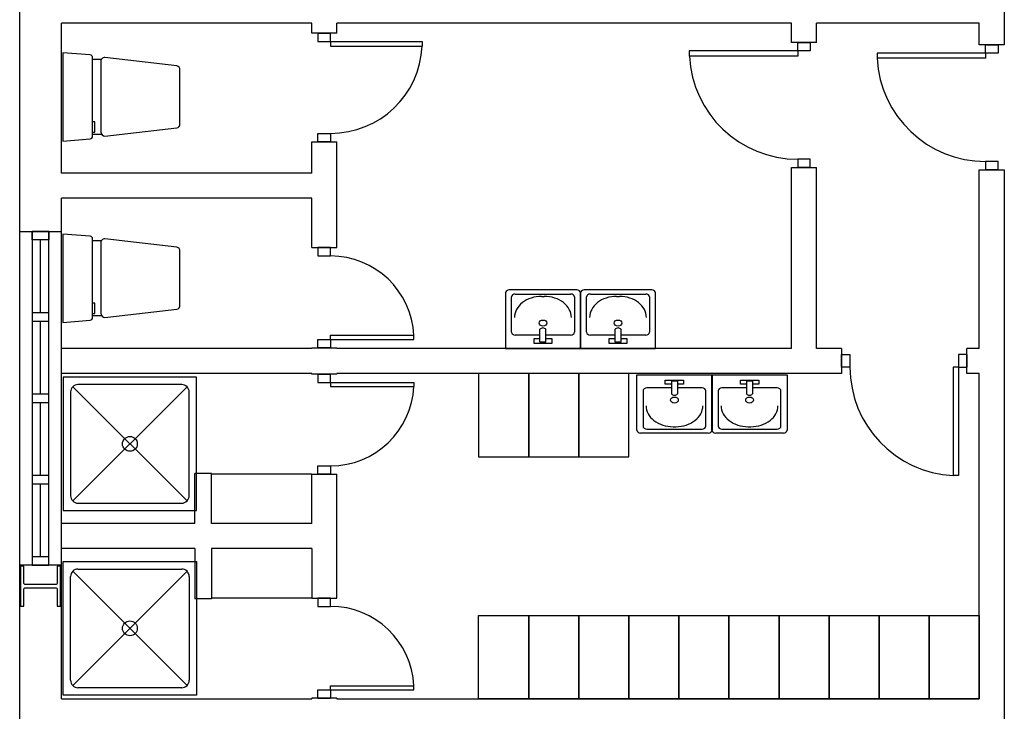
# Model space of a CAD drawing. Header units: millimetres. Extents: x -559 to 10735, y -2326 to 222.
# Tile 112 of 256: x 2158.88 to 2161.95, y -1792.21 to -1790.05. Entities that reach past the tile are written whole.
import ezdxf

# ---------------------------------------------------------------- set-up
doc = ezdxf.new("R2010")
doc.units = ezdxf.units.MM
doc.header["$LTSCALE"] = 4
doc.layers.add('Planta Baixa', color=251, linetype='Continuous')

# ---------------------------------------------------------------- blocks, each defined once
blk = doc.blocks.new('A1095D1-flat-13-flat-1')
at = {"color": 9}
for p, q in [((-0.3, 0), (-0.3, -0.5)), ((0, 0), (-0.3, 0)), ((0, -0.5), (0, 0)), ((-0.3, -0.5), (0, -0.5))]:
    blk.add_line(p, q, dxfattribs=at)
blk = doc.blocks.new('A1095D1-flat-12-flat-1')
at = {"color": 9}
for p, q in [((-0.3, 0), (-0.3, -0.5)), ((0, 0), (-0.3, 0)), ((0, -0.5), (0, 0)), ((-0.3, -0.5), (0, -0.5))]:
    blk.add_line(p, q, dxfattribs=at)
blk = doc.blocks.new('A1095D1-flat-11-flat-1')
at = {"color": 9}
for p, q in [((-0.3, 0), (-0.3, -0.5)), ((0, 0), (-0.3, 0)), ((0, -0.5), (0, 0)), ((-0.3, -0.5), (0, -0.5))]:
    blk.add_line(p, q, dxfattribs=at)
blk = doc.blocks.new('AUD30D1S-flat-7-flat-1')
at = {"color": 9}
for p, q in [((0, -0.25), (0, -0.2257)), ((0, -0.2257), (0.4999, -0.2257)), ((0.4999, -0.25), (0.4999, -0.2257)), ((0, -0.25), (0.4999, -0.25))]:
    blk.add_line(p, q, dxfattribs=at)
blk.add_ellipse((0, -0.25), major_axis=(-0.3535, 0.3535), ratio=1, start_param=3.975621, end_param=5.497787, dxfattribs=at)
blk = doc.blocks.new('A1064DA-flat-2-flat-1')
at = {"color": 9}
for p, q in [((0, -0.4), (0, 0.4)), ((0, 0.4), (0.8, 0.4)), ((0.0889, 0.3556), (0.7111, 0.3556)), ((0.8, 0.4), (0.8, -0.4)), ((0.0444, -0.3111), (0.0444, 0.3111)), ((0.7425, 0.3425), (0.0575, -0.3425)), ((0.0575, 0.3425), (0.7425, -0.3425)), ((0.7556, 0.3111), (0.7556, -0.3111)), ((0.8, -0.4), (0, -0.4)), ((0.7111, -0.3556), (0.0889, -0.3556))]:
    blk.add_line(p, q, dxfattribs=at)
for centre, major_axis, start_param, end_param in [((0.0889, 0.3111), (0.0314, -0.0314), 2.356194, 3.926992), ((0.7111, 0.3111), (0.0314, -0.0314), 0.785397, 2.356195), ((0.4, 0), (0.0314, -0.0314), 0.785398, 7.068583), ((0.0889, -0.3111), (-0.0314, -0.0314), -0.785399, 0.785399), ((0.7111, -0.3111), (-0.0314, -0.0314), 0.785397, 2.356195)]:
    blk.add_ellipse(centre, major_axis=major_axis, ratio=1, start_param=start_param, end_param=end_param, dxfattribs=at)
blk = doc.blocks.new('AUD18D1S-flat-38-flat-1')
at = {"color": 9}
for p, q in [((-0.075, 0), (0.075, 0)), ((0.075, -0.6), (-0.075, -0.6))]:
    blk.add_line(p, q, dxfattribs=at)
blk = doc.blocks.new('AUD19D1S-flat-38-flat-1')
at = {"color": 9}
for p, q in [((0, 0), (0, 0)), ((0, -0.6), (0, -0.6))]:
    blk.add_line(p, q, dxfattribs=at)
blk = doc.blocks.new('AUD37D1S-flat-100-flat-1')
at = {"color": 9}
for p, q in [((0.0375, 0), (-0.0375, 0)), ((-0.0375, 0), (-0.0375, -0.05)), ((0.0375, -0.05), (0.0375, 0)), ((-0.0375, -0.05), (0.0375, -0.05))]:
    blk.add_line(p, q, dxfattribs=at)
at = {"color": 9, "oblique": 22.61986, "width": 1.083333, "flags": 3}
for p in [(-0.0375, -0.05), (0, -0.05), (0.0375, -0.05)]:
    blk.add_attdef('JAMBPT', p, '', height=0.00588, rotation=326.30993, dxfattribs=at)
at = {"color": 9, "width": 0.666667, "flags": 3}
for p in [(0, -0.05), (0.0375, -0.05)]:
    blk.add_attdef('JAMBPT', p, '', height=0.0075, rotation=270, dxfattribs=at)
blk = doc.blocks.new('AUD37D1S-flat-99-flat-1')
at = {"color": 9}
for p, q in [((-0.0375, 0.05), (0.0375, 0.05)), ((-0.0375, 0), (-0.0375, 0.05)), ((0.0375, 0), (-0.0375, 0)), ((0.0375, 0.05), (0.0375, 0))]:
    blk.add_line(p, q, dxfattribs=at)
at = {"color": 9, "text_generation_flag": 4, "flags": 3}
for p, height, rotation, width in [((-0.0375, 0.05), 0.00588, 33.69007, 1.083333), ((0, 0.05), 0.0075, 90, 0.666667), ((0, 0.05), 0.00588, 33.69007, 1.083333), ((0.0375, 0.05), 0.0075, 90, 0.666667), ((0.0375, 0.05), 0.00588, 33.69007, 1.083333)]:
    blk.add_attdef('JAMBPT', p, '', height=height, rotation=rotation, dxfattribs=dict(at, width=width))
blk = doc.blocks.new('AUD41D1S-flat-24-flat-1')
at = {"color": 9}
for p, q in [((0.0375, 0.3), (-0.0375, 0.3)), ((-0.0375, -0.3), (0.0375, -0.3))]:
    blk.add_line(p, q, dxfattribs=at)
blk = doc.blocks.new('AUD30D1S-flat-6-flat-1')
at = {"color": 9}
for p, q in [((0, 0.25), (0, 0.2257)), ((0, 0.25), (0.4999, 0.25)), ((0.4999, 0.25), (0.4999, 0.2257)), ((0, 0.2257), (0.4999, 0.2257))]:
    blk.add_line(p, q, dxfattribs=at)
blk.add_ellipse((0, 0.25), major_axis=(-0.3535, -0.3535), ratio=1, start_param=0.785398, end_param=2.307564, dxfattribs=at)
blk = doc.blocks.new('AUD41D1S-flat-23-flat-1')
at = {"color": 9}
for p, q in [((-0.0375, 0.3), (0.0375, 0.3)), ((0.0375, -0.3), (-0.0375, -0.3))]:
    blk.add_line(p, q, dxfattribs=at)
blk = doc.blocks.new('AUD37D1S-flat-98-flat-1')
at = {"color": 9}
for p, q in [((0.0375, 0), (-0.0375, 0)), ((-0.0375, 0), (-0.0375, -0.05)), ((0.0375, -0.05), (0.0375, 0)), ((-0.0375, -0.05), (0.0375, -0.05))]:
    blk.add_line(p, q, dxfattribs=at)
at = {"color": 9, "oblique": 22.61986, "width": 1.083333, "flags": 3}
for p in [(-0.0375, -0.05), (0, -0.05), (0.0375, -0.05)]:
    blk.add_attdef('JAMBPT', p, '', height=0.00588, rotation=326.30993, dxfattribs=at)
at = {"color": 9, "width": 0.666667, "flags": 3}
for p in [(0, -0.05), (0.0375, -0.05)]:
    blk.add_attdef('JAMBPT', p, '', height=0.0075, rotation=270, dxfattribs=at)
blk = doc.blocks.new('AUD37D1S-flat-97-flat-1')
at = {"color": 9}
for p, q in [((-0.0375, 0.05), (0.0375, 0.05)), ((-0.0375, 0), (-0.0375, 0.05)), ((0.0375, 0), (-0.0375, 0)), ((0.0375, 0.05), (0.0375, 0))]:
    blk.add_line(p, q, dxfattribs=at)
at = {"color": 9, "text_generation_flag": 4, "flags": 3}
for p, height, rotation, width in [((-0.0375, 0.05), 0.00588, 33.69007, 1.083333), ((0, 0.05), 0.0075, 90, 0.666667), ((0, 0.05), 0.00588, 33.69007, 1.083333), ((0.0375, 0.05), 0.0075, 90, 0.666667), ((0.0375, 0.05), 0.00588, 33.69007, 1.083333)]:
    blk.add_attdef('JAMBPT', p, '', height=height, rotation=rotation, dxfattribs=dict(at, width=width))
blk = doc.blocks.new('AUD19D1S-flat-37-flat-1')
at = {"color": 9}
for p, q in [((0, 0.6), (0, 0.6)), ((0, 0), (0, 0))]:
    blk.add_line(p, q, dxfattribs=at)
blk = doc.blocks.new('AUD18D1S-flat-37-flat-1')
at = {"color": 9}
for p, q in [((0.075, 0.6), (-0.075, 0.6)), ((-0.075, 0), (0.075, 0))]:
    blk.add_line(p, q, dxfattribs=at)
blk = doc.blocks.new('A1138DB-flat-5-flat-1')
at = {"color": 9}
for p, q in [((-0.225, -0.3325), (-0.225, 0)), ((-0.225, 0), (0.225, 0)), ((0.225, 0), (0.225, -0.3325)), ((-0.0551, -0.0563), (-0.0551, -0.0319)), ((-0.0551, -0.0319), (0.0551, -0.0319)), ((-0.018, -0.0563), (-0.0551, -0.0563)), ((-0.018, -0.0382), (-0.018, -0.1144)), ((0.018, -0.0382), (-0.018, -0.0382)), ((0.018, -0.0382), (0.018, -0.1144)), ((0.0551, -0.0563), (0.018, -0.0563)), ((0.0551, -0.0319), (0.0551, -0.0563)), ((-0.1882, -0.0968), (-0.1882, -0.3081)), ((-0.018, -0.0793), (-0.1657, -0.0793)), ((0.1657, -0.0793), (0.018, -0.0793)), ((0.1882, -0.3081), (0.1882, -0.0968)), ((0.2025, -0.35), (-0.2025, -0.35)), ((-0.1882, -0.3081), (-0.1882, -0.3081)), ((-0.1657, -0.3256), (0.1657, -0.3256)), ((-0.0082, -0.3116), (0.0082, -0.3116))]:
    blk.add_line(p, q, dxfattribs=at)
for centre, major_axis, start_param, end_param in [((-0.1657, -0.0968), (-0.0225, 0), 4.712388, 6.283186), ((0, -0.1058), (0.0212, 0), 3.694408, 5.73037), ((0.1657, -0.0968), (-0.0225, 0), 3.141592, 4.71239), ((0, -0.1521), (-0.0232, 0), 1.570796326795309, 7.853981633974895), ((-0.0082, -0.1856), (0.162, 0), 3.141592, 4.71239), ((0.0082, -0.1856), (0.162, 0), 4.712388, 6.283186), ((-0.2025, -0.3325), (-0.0225, 0), 0, 1.570796), ((-0.1657, -0.3081), (0.0225, 0), 3.141592, 4.71239), ((0.1657, -0.3081), (0.0225, 0), 4.712388, 6.283186), ((0.2025, -0.3325), (0.0225, 0), 4.712389, 6.283185)]:
    blk.add_ellipse(centre, major_axis=major_axis, ratio=0.777778, start_param=start_param, end_param=end_param, dxfattribs=at)
blk = doc.blocks.new('A1138DB-flat-4-flat-1')
at = {"color": 9}
for p, q in [((-0.225, 0.3325), (-0.225, 0)), ((0.2025, 0.35), (-0.2025, 0.35)), ((-0.1882, 0.0968), (-0.1882, 0.3081)), ((-0.1882, 0.3081), (-0.1882, 0.3081)), ((-0.1657, 0.3256), (0.1657, 0.3256)), ((-0.0082, 0.3116), (0.0082, 0.3116)), ((0.1882, 0.3081), (0.1882, 0.0968)), ((0.225, 0), (0.225, 0.3325)), ((-0.018, 0.0793), (-0.1657, 0.0793)), ((-0.018, 0.0382), (-0.018, 0.1144)), ((0.018, 0.0382), (0.018, 0.1144)), ((0.1657, 0.0793), (0.018, 0.0793)), ((-0.225, 0), (0.225, 0)), ((-0.0551, 0.0563), (-0.0551, 0.0319)), ((-0.018, 0.0563), (-0.0551, 0.0563)), ((-0.0551, 0.0319), (0.0551, 0.0319)), ((0.018, 0.0382), (-0.018, 0.0382)), ((0.0551, 0.0563), (0.018, 0.0563)), ((0.0551, 0.0319), (0.0551, 0.0563))]:
    blk.add_line(p, q, dxfattribs=at)
for centre, major_axis, start_param, end_param in [((-0.2025, 0.3325), (-0.0225, 0), -1.570796, 0), ((-0.1657, 0.3081), (0.0225, 0), 1.570796, 3.141593), ((-0.0082, 0.1856), (0.162, 0), 1.570796, 3.141593), ((0.0082, 0.1856), (0.162, 0), -0.000001, 1.570797), ((0.1657, 0.3081), (0.0225, 0), -0.000001, 1.570797), ((0.2025, 0.3325), (0.0225, 0), 0, 1.570796), ((0, 0.1521), (-0.0232, 0), -1.570796, 4.712389), ((0, 0.1058), (0.0212, 0), 0.552816, 2.588777), ((-0.1657, 0.0968), (-0.0225, 0), -0.000001, 1.570797), ((0.1657, 0.0968), (-0.0225, 0), 1.570796, 3.141593)]:
    blk.add_ellipse(centre, major_axis=major_axis, ratio=0.777778, start_param=start_param, end_param=end_param, dxfattribs=at)
blk = doc.blocks.new('A1138DB-flat-3-flat-1')
at = {"color": 9}
for p, q in [((-0.225, -0.3325), (-0.225, 0)), ((-0.225, 0), (0.225, 0)), ((0.225, 0), (0.225, -0.3325)), ((-0.0551, -0.0563), (-0.0551, -0.0319)), ((-0.0551, -0.0319), (0.0551, -0.0319)), ((-0.018, -0.0563), (-0.0551, -0.0563)), ((-0.018, -0.0382), (-0.018, -0.1144)), ((0.018, -0.0382), (-0.018, -0.0382)), ((0.018, -0.0382), (0.018, -0.1144)), ((0.0551, -0.0563), (0.018, -0.0563)), ((0.0551, -0.0319), (0.0551, -0.0563)), ((-0.1882, -0.0968), (-0.1882, -0.3081)), ((-0.018, -0.0793), (-0.1657, -0.0793)), ((0.1657, -0.0793), (0.018, -0.0793)), ((0.1882, -0.3081), (0.1882, -0.0968)), ((0.2025, -0.35), (-0.2025, -0.35)), ((-0.1882, -0.3081), (-0.1882, -0.3081)), ((-0.1657, -0.3256), (0.1657, -0.3256)), ((-0.0082, -0.3116), (0.0082, -0.3116))]:
    blk.add_line(p, q, dxfattribs=at)
for centre, major_axis, start_param, end_param in [((-0.1657, -0.0968), (-0.0225, 0), 4.712388, 6.283186), ((0, -0.1058), (0.0212, 0), 3.694408, 5.73037), ((0.1657, -0.0968), (-0.0225, 0), 3.141592, 4.71239), ((0, -0.1521), (-0.0232, 0), 1.570796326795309, 7.853981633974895), ((-0.0082, -0.1856), (0.162, 0), 3.141592, 4.71239), ((0.0082, -0.1856), (0.162, 0), 4.712388, 6.283186), ((-0.2025, -0.3325), (-0.0225, 0), 0, 1.570796), ((-0.1657, -0.3081), (0.0225, 0), 3.141592, 4.71239), ((0.1657, -0.3081), (0.0225, 0), 4.712388, 6.283186), ((0.2025, -0.3325), (0.0225, 0), 4.712389, 6.283185)]:
    blk.add_ellipse(centre, major_axis=major_axis, ratio=0.777778, start_param=start_param, end_param=end_param, dxfattribs=at)
blk = doc.blocks.new('AUD29D1S-flat-21-flat-1')
at = {"color": 9}
for p, q in [((0.325, 0), (0.2934, 0)), ((0.2934, 0), (0.2934, -0.65)), ((0.325, 0), (0.325, -0.65)), ((0.325, -0.65), (0.2934, -0.65))]:
    blk.add_line(p, q, dxfattribs=at)
blk.add_ellipse((0.325, 0), major_axis=(0.4596, 0.4596), ratio=1, start_param=2.356194, end_param=3.878361, dxfattribs=at)
blk = doc.blocks.new('AUD41D1S-flat-22-flat-1')
at = {"color": 9}
for p, q in [((-0.375, -0.0375), (-0.375, 0.0375)), ((0.375, 0.0375), (0.375, -0.0375))]:
    blk.add_line(p, q, dxfattribs=at)
blk = doc.blocks.new('AUD37D1S-flat-96-flat-1')
at = {"color": 9}
for p, q in [((-0.05, 0.0375), (-0.05, -0.0375)), ((0, 0.0375), (-0.05, 0.0375)), ((0, -0.0375), (0, 0.0375)), ((-0.05, -0.0375), (0, -0.0375))]:
    blk.add_line(p, q, dxfattribs=at)
at = {"color": 9, "width": 0.666667, "flags": 3}
for p in [(-0.05, 0), (-0.05, -0.0375)]:
    blk.add_attdef('JAMBPT', p, '', height=0.0075, rotation=180, dxfattribs=at)
at = {"color": 9, "oblique": 22.61986, "width": 1.083333, "flags": 3}
for p in [(-0.05, 0.0375), (-0.05, 0), (-0.05, -0.0375)]:
    blk.add_attdef('JAMBPT', p, '', height=0.00588, rotation=236.30993, dxfattribs=at)
blk = doc.blocks.new('AUD37D1S-flat-95-flat-1')
at = {"color": 9}
for p, q in [((0, -0.0375), (0, 0.0375)), ((0, 0.0375), (0.05, 0.0375)), ((0.05, 0.0375), (0.05, -0.0375)), ((0.05, -0.0375), (0, -0.0375))]:
    blk.add_line(p, q, dxfattribs=at)
at = {"color": 9, "text_generation_flag": 4, "width": 1.083333, "flags": 3}
for p in [(0.05, 0.0375), (0.05, 0), (0.05, -0.0375)]:
    blk.add_attdef('JAMBPT', p, '', height=0.00588, rotation=303.69007, dxfattribs=at)
at = {"color": 9, "text_generation_flag": 4, "width": 0.666667, "flags": 3}
for p in [(0.05, 0), (0.05, -0.0375)]:
    blk.add_attdef('JAMBPT', p, '', height=0.0075, dxfattribs=at)
blk = doc.blocks.new('AUD19D1S-flat-36-flat-1')
at = {"color": 9}
for p, q in [((0, 0), (0, 0)), ((0.75, 0), (0.75, 0))]:
    blk.add_line(p, q, dxfattribs=at)
blk = doc.blocks.new('AUD18D1S-flat-36-flat-1')
at = {"color": 9}
for p, q in [((0, 0.075), (0, -0.075)), ((0.75, -0.075), (0.75, 0.075))]:
    blk.add_line(p, q, dxfattribs=at)
blk = doc.blocks.new('AUD29D1S-flat-20-flat-1')
at = {"color": 9}
for p, q in [((-0.65, 0.325), (-0.65, 0.2934)), ((0, 0.325), (-0.65, 0.325)), ((0, 0.325), (0, 0.2934)), ((0, 0.2934), (-0.65, 0.2934))]:
    blk.add_line(p, q, dxfattribs=at)
blk.add_ellipse((0, 0.325), major_axis=(0.4596, -0.4596), ratio=1, start_param=-2.307564, end_param=-0.785398, dxfattribs=at)
blk = doc.blocks.new('AUD41D1S-flat-21-flat-1')
at = {"color": 9}
for p, q in [((-0.0375, 0.375), (0.0375, 0.375)), ((0.0375, -0.375), (-0.0375, -0.375))]:
    blk.add_line(p, q, dxfattribs=at)
blk = doc.blocks.new('AUD37D1S-flat-94-flat-1')
at = {"color": 9}
for p, q in [((-0.0375, 0.05), (-0.0375, 0)), ((0.0375, 0.05), (-0.0375, 0.05)), ((-0.0375, 0), (0.0375, 0)), ((0.0375, 0), (0.0375, 0.05))]:
    blk.add_line(p, q, dxfattribs=at)
at = {"color": 9, "oblique": 22.61986, "width": 1.083333, "flags": 3}
for p in [(-0.0375, 0.05), (0, 0.05), (0.0375, 0.05)]:
    blk.add_attdef('JAMBPT', p, '', height=0.00588, rotation=146.30993, dxfattribs=at)
at = {"color": 9, "width": 0.666667, "flags": 3}
for p in [(-0.0375, 0.05), (0, 0.05)]:
    blk.add_attdef('JAMBPT', p, '', height=0.0075, rotation=90, dxfattribs=at)
blk = doc.blocks.new('AUD37D1S-flat-93-flat-1')
at = {"color": 9}
for p, q in [((-0.0375, 0), (0.0375, 0)), ((-0.0375, -0.05), (-0.0375, 0)), ((0.0375, 0), (0.0375, -0.05)), ((0.0375, -0.05), (-0.0375, -0.05))]:
    blk.add_line(p, q, dxfattribs=at)
at = {"color": 9, "text_generation_flag": 4, "flags": 3}
for p, height, rotation, width in [((-0.0375, -0.05), 0.00588, 213.69007, 1.083333), ((-0.0375, -0.05), 0.0075, 270, 0.666667), ((0, -0.05), 0.00588, 213.69007, 1.083333), ((0, -0.05), 0.0075, 270, 0.666667), ((0.0375, -0.05), 0.00588, 213.69007, 1.083333)]:
    blk.add_attdef('JAMBPT', p, '', height=height, rotation=rotation, dxfattribs=dict(at, width=width))
blk = doc.blocks.new('AUD19D1S-flat-35-flat-1')
at = {"color": 9}
for p, q in [((0, 0), (0, 0)), ((0, -0.75), (0, -0.75))]:
    blk.add_line(p, q, dxfattribs=at)
blk = doc.blocks.new('AUD18D1S-flat-35-flat-1')
at = {"color": 9}
for p, q in [((0.075, 0), (-0.075, 0)), ((-0.075, -0.75), (0.075, -0.75))]:
    blk.add_line(p, q, dxfattribs=at)
blk = doc.blocks.new('AUD29D1S-flat-19-flat-1')
at = {"color": 9}
for p, q in [((-0.65, 0.325), (-0.65, 0.2934)), ((0, 0.325), (-0.65, 0.325)), ((0, 0.325), (0, 0.2934)), ((0, 0.2934), (-0.65, 0.2934))]:
    blk.add_line(p, q, dxfattribs=at)
blk.add_ellipse((0, 0.325), major_axis=(0.4596, -0.4596), ratio=1, start_param=-2.307564, end_param=-0.785398, dxfattribs=at)
blk = doc.blocks.new('AUD41D1S-flat-20-flat-1')
at = {"color": 9}
for p, q in [((-0.0375, 0.375), (0.0375, 0.375)), ((0.0375, -0.375), (-0.0375, -0.375))]:
    blk.add_line(p, q, dxfattribs=at)
blk = doc.blocks.new('AUD37D1S-flat-92-flat-1')
at = {"color": 9}
for p, q in [((-0.0375, 0.05), (-0.0375, 0)), ((0.0375, 0.05), (-0.0375, 0.05)), ((-0.0375, 0), (0.0375, 0)), ((0.0375, 0), (0.0375, 0.05))]:
    blk.add_line(p, q, dxfattribs=at)
at = {"color": 9, "oblique": 22.61986, "width": 1.083333, "flags": 3}
for p in [(-0.0375, 0.05), (0, 0.05), (0.0375, 0.05)]:
    blk.add_attdef('JAMBPT', p, '', height=0.00588, rotation=146.30993, dxfattribs=at)
at = {"color": 9, "width": 0.666667, "flags": 3}
for p in [(-0.0375, 0.05), (0, 0.05)]:
    blk.add_attdef('JAMBPT', p, '', height=0.0075, rotation=90, dxfattribs=at)
blk = doc.blocks.new('AUD37D1S-flat-91-flat-1')
at = {"color": 9}
for p, q in [((-0.0375, 0), (0.0375, 0)), ((-0.0375, -0.05), (-0.0375, 0)), ((0.0375, 0), (0.0375, -0.05)), ((0.0375, -0.05), (-0.0375, -0.05))]:
    blk.add_line(p, q, dxfattribs=at)
at = {"color": 9, "text_generation_flag": 4, "flags": 3}
for p, height, rotation, width in [((-0.0375, -0.05), 0.00588, 213.69007, 1.083333), ((-0.0375, -0.05), 0.0075, 270, 0.666667), ((0, -0.05), 0.00588, 213.69007, 1.083333), ((0, -0.05), 0.0075, 270, 0.666667), ((0.0375, -0.05), 0.00588, 213.69007, 1.083333)]:
    blk.add_attdef('JAMBPT', p, '', height=height, rotation=rotation, dxfattribs=dict(at, width=width))
blk = doc.blocks.new('AUD19D1S-flat-34-flat-1')
at = {"color": 9}
for p, q in [((0, 0), (0, 0)), ((0, -0.75), (0, -0.75))]:
    blk.add_line(p, q, dxfattribs=at)
blk = doc.blocks.new('AUD18D1S-flat-34-flat-1')
at = {"color": 9}
for p, q in [((0.075, 0), (-0.075, 0)), ((-0.075, -0.75), (0.075, -0.75))]:
    blk.add_line(p, q, dxfattribs=at)
blk = doc.blocks.new('A1095D1-flat-10-flat-1')
at = {"color": 9}
for p, q in [((-0.3, 0), (-0.3, 0.5)), ((-0.3, 0.5), (0, 0.5)), ((0, 0.5), (0, 0)), ((0, 0), (-0.3, 0))]:
    blk.add_line(p, q, dxfattribs=at)
blk = doc.blocks.new('A1095D1-flat-9-flat-1')
at = {"color": 9}
for p, q in [((-0.3, 0), (-0.3, 0.5)), ((-0.3, 0.5), (0, 0.5)), ((0, 0.5), (0, 0)), ((0, 0), (-0.3, 0))]:
    blk.add_line(p, q, dxfattribs=at)
blk = doc.blocks.new('A1095D1-flat-8-flat-1')
at = {"color": 9}
for p, q in [((-0.3, 0), (-0.3, 0.5)), ((-0.3, 0.5), (0, 0.5)), ((0, 0.5), (0, 0)), ((0, 0), (-0.3, 0))]:
    blk.add_line(p, q, dxfattribs=at)
blk = doc.blocks.new('A1095D1-flat-7-flat-1')
at = {"color": 9}
for p, q in [((-0.3, 0), (-0.3, 0.5)), ((-0.3, 0.5), (0, 0.5)), ((0, 0.5), (0, 0)), ((0, 0), (-0.3, 0))]:
    blk.add_line(p, q, dxfattribs=at)
blk = doc.blocks.new('A1095D1-flat-6-flat-1')
at = {"color": 9}
for p, q in [((-0.3, 0), (-0.3, 0.5)), ((-0.3, 0.5), (0, 0.5)), ((0, 0.5), (0, 0)), ((0, 0), (-0.3, 0))]:
    blk.add_line(p, q, dxfattribs=at)
blk = doc.blocks.new('A1095D1-flat-5-flat-1')
at = {"color": 9}
for p, q in [((-0.3, 0), (-0.3, 0.5)), ((-0.3, 0.5), (0, 0.5)), ((0, 0.5), (0, 0)), ((0, 0), (-0.3, 0))]:
    blk.add_line(p, q, dxfattribs=at)
blk = doc.blocks.new('A1095D1-flat-4-flat-1')
at = {"color": 9}
for p, q in [((-0.3, 0), (-0.3, 0.5)), ((-0.3, 0.5), (0, 0.5)), ((0, 0.5), (0, 0)), ((0, 0), (-0.3, 0))]:
    blk.add_line(p, q, dxfattribs=at)
blk = doc.blocks.new('A1095D1-flat-3-flat-1')
at = {"color": 9}
for p, q in [((-0.3, 0), (-0.3, 0.5)), ((-0.3, 0.5), (0, 0.5)), ((0, 0.5), (0, 0)), ((0, 0), (-0.3, 0))]:
    blk.add_line(p, q, dxfattribs=at)
blk = doc.blocks.new('A1095D1-flat-2-flat-1')
at = {"color": 9}
for p, q in [((-0.3, 0), (-0.3, 0.5)), ((-0.3, 0.5), (0, 0.5)), ((0, 0.5), (0, 0)), ((0, 0), (-0.3, 0))]:
    blk.add_line(p, q, dxfattribs=at)
blk = doc.blocks.new('A1095D1-flat-1-flat-1')
at = {"color": 9}
for p, q in [((-0.3, 0), (-0.3, 0.5)), ((-0.3, 0.5), (0, 0.5)), ((0, 0.5), (0, 0)), ((0, 0), (-0.3, 0))]:
    blk.add_line(p, q, dxfattribs=at)
blk = doc.blocks.new('A1064DA-flat-1-flat-1')
at = {"color": 9}
for p, q in [((0.8, 0.4), (0, 0.4)), ((0, 0.4), (0, -0.4)), ((0.7111, 0.3556), (0.0889, 0.3556)), ((0.8, -0.4), (0.8, 0.4)), ((0.0444, 0.3111), (0.0444, -0.3111)), ((0.7425, -0.3425), (0.0575, 0.3425)), ((0.0575, -0.3425), (0.7425, 0.3425)), ((0.7556, -0.3111), (0.7556, 0.3111)), ((0, -0.4), (0.8, -0.4)), ((0.0889, -0.3556), (0.7111, -0.3556))]:
    blk.add_line(p, q, dxfattribs=at)
for centre, major_axis, start_param, end_param in [((0.0889, 0.3111), (-0.0314, 0.0314), -0.785399, 0.785399), ((0.7111, 0.3111), (-0.0314, 0.0314), 3.92699, 5.497788), ((0.4, 0), (-0.0314, 0.0314), 3.926991, 10.210176), ((0.0889, -0.3111), (0.0314, 0.0314), 2.356194, 3.926992), ((0.7111, -0.3111), (0.0314, 0.0314), 3.92699, 5.497788)]:
    blk.add_ellipse(centre, major_axis=major_axis, ratio=1, start_param=start_param, end_param=end_param, dxfattribs=at)
blk = doc.blocks.new('AUD30D1S-flat-5-flat-1')
at = {"color": 9}
for p, q in [((0, 0.275), (0, 0.2483)), ((0, 0.275), (0.5498, 0.275)), ((0, 0.2483), (0.5498, 0.2483)), ((0.5498, 0.275), (0.5498, 0.2483))]:
    blk.add_line(p, q, dxfattribs=at)
blk.add_ellipse((0, 0.275), major_axis=(-0.3888, -0.3888), ratio=1, start_param=0.785398, end_param=2.307564, dxfattribs=at)
blk = doc.blocks.new('AUD41D1S-flat-19-flat-1')
at = {"color": 9}
for p, q in [((-0.0375, 0.325), (0.0375, 0.325)), ((0.0375, -0.325), (-0.0375, -0.325))]:
    blk.add_line(p, q, dxfattribs=at)
blk = doc.blocks.new('AUD37D1S-flat-90-flat-1')
at = {"color": 9}
for p, q in [((0.0375, 0), (-0.0375, 0)), ((-0.0375, 0), (-0.0375, -0.05)), ((0.0375, -0.05), (0.0375, 0)), ((-0.0375, -0.05), (0.0375, -0.05))]:
    blk.add_line(p, q, dxfattribs=at)
at = {"color": 9, "oblique": 22.61986, "width": 1.083333, "flags": 3}
for p in [(-0.0375, -0.05), (0, -0.05), (0.0375, -0.05)]:
    blk.add_attdef('JAMBPT', p, '', height=0.00588, rotation=326.30993, dxfattribs=at)
at = {"color": 9, "width": 0.666667, "flags": 3}
for p in [(0, -0.05), (0.0375, -0.05)]:
    blk.add_attdef('JAMBPT', p, '', height=0.0075, rotation=270, dxfattribs=at)
blk = doc.blocks.new('AUD37D1S-flat-89-flat-1')
at = {"color": 9}
for p, q in [((-0.0375, 0.05), (0.0375, 0.05)), ((-0.0375, 0), (-0.0375, 0.05)), ((0.0375, 0), (-0.0375, 0)), ((0.0375, 0.05), (0.0375, 0))]:
    blk.add_line(p, q, dxfattribs=at)
at = {"color": 9, "text_generation_flag": 4, "flags": 3}
for p, height, rotation, width in [((-0.0375, 0.05), 0.00588, 33.69007, 1.083333), ((0, 0.05), 0.0075, 90, 0.666667), ((0, 0.05), 0.00588, 33.69007, 1.083333), ((0.0375, 0.05), 0.0075, 90, 0.666667), ((0.0375, 0.05), 0.00588, 33.69007, 1.083333)]:
    blk.add_attdef('JAMBPT', p, '', height=height, rotation=rotation, dxfattribs=dict(at, width=width))
blk = doc.blocks.new('AUD19D1S-flat-33-flat-1')
at = {"color": 9}
for p, q in [((0, 0.65), (0, 0.65)), ((0, 0), (0, 0))]:
    blk.add_line(p, q, dxfattribs=at)
blk = doc.blocks.new('AUD18D1S-flat-33-flat-1')
at = {"color": 9}
for p, q in [((0.075, 0.65), (-0.075, 0.65)), ((-0.075, 0), (0.075, 0))]:
    blk.add_line(p, q, dxfattribs=at)
blk = doc.blocks.new('A1138DB-flat-2-flat-1')
at = {"color": 9}
for p, q in [((-0.225, 0.3325), (-0.225, 0)), ((0.2025, 0.35), (-0.2025, 0.35)), ((-0.1882, 0.0968), (-0.1882, 0.3081)), ((-0.1882, 0.3081), (-0.1882, 0.3081)), ((-0.1657, 0.3256), (0.1657, 0.3256)), ((-0.0082, 0.3116), (0.0082, 0.3116)), ((0.1882, 0.3081), (0.1882, 0.0968)), ((0.225, 0), (0.225, 0.3325)), ((-0.018, 0.0793), (-0.1657, 0.0793)), ((-0.018, 0.0382), (-0.018, 0.1144)), ((0.018, 0.0382), (0.018, 0.1144)), ((0.1657, 0.0793), (0.018, 0.0793)), ((-0.225, 0), (0.225, 0)), ((-0.0551, 0.0563), (-0.0551, 0.0319)), ((-0.018, 0.0563), (-0.0551, 0.0563)), ((-0.0551, 0.0319), (0.0551, 0.0319)), ((0.018, 0.0382), (-0.018, 0.0382)), ((0.0551, 0.0563), (0.018, 0.0563)), ((0.0551, 0.0319), (0.0551, 0.0563))]:
    blk.add_line(p, q, dxfattribs=at)
for centre, major_axis, start_param, end_param in [((-0.2025, 0.3325), (-0.0225, 0), -1.570796, 0), ((-0.1657, 0.3081), (0.0225, 0), 1.570796, 3.141593), ((-0.0082, 0.1856), (0.162, 0), 1.570796, 3.141593), ((0.0082, 0.1856), (0.162, 0), -0.000001, 1.570797), ((0.1657, 0.3081), (0.0225, 0), -0.000001, 1.570797), ((0.2025, 0.3325), (0.0225, 0), 0, 1.570796), ((0, 0.1521), (-0.0232, 0), -1.570796, 4.712389), ((0, 0.1058), (0.0212, 0), 0.552816, 2.588777), ((-0.1657, 0.0968), (-0.0225, 0), -0.000001, 1.570797), ((0.1657, 0.0968), (-0.0225, 0), 1.570796, 3.141593)]:
    blk.add_ellipse(centre, major_axis=major_axis, ratio=0.777778, start_param=start_param, end_param=end_param, dxfattribs=at)
blk = doc.blocks.new('A1113DC-flat-3-flat-1')
at = {"color": 9}
for p, q in [((0.2325, 0.2249), (0.1773, 0.2249)), ((0.2325, -0.2249), (0.1773, -0.2249))]:
    blk.add_line(p, q, dxfattribs=at)
blk.add_lwpolyline([(0, -0.265), (0.1634, -0.2517, 0.403591), (0.1774, -0.2359), (0.1774, 0.2359, 0.377821), (0.1634, 0.2517), (0, 0.265)], format="xyb", close=True, dxfattribs=at)
blk.add_lwpolyline([(0.2279, 0.209), (0.2279, -0.209, 0.386017), (0.2518, -0.2354), (0.682, -0.1856, 0.395235), (0.7012, -0.163), (0.7012, 0.163, 0.366606), (0.682, 0.1856), (0.2518, 0.2354, 0.513791), (0.2279, 0.209, -0.633463)], format="xyb", dxfattribs=at)
blk.add_lwpolyline([(0.1774, -0.2105), (0.1916, -0.2105), (0.1916, -0.1494), (0.1774, -0.1494)], dxfattribs=at)
blk = doc.blocks.new('A1113DC-flat-2-flat-1')
at = {"color": 9}
for p, q in [((0.2325, 0.2249), (0.1773, 0.2249)), ((0.2325, -0.2249), (0.1773, -0.2249))]:
    blk.add_line(p, q, dxfattribs=at)
blk.add_lwpolyline([(0, -0.265), (0.1634, -0.2517, 0.403591), (0.1774, -0.2359), (0.1774, 0.2359, 0.377821), (0.1634, 0.2517), (0, 0.265)], format="xyb", close=True, dxfattribs=at)
blk.add_lwpolyline([(0.2279, 0.209), (0.2279, -0.209, 0.386017), (0.2518, -0.2354), (0.682, -0.1856, 0.395235), (0.7012, -0.163), (0.7012, 0.163, 0.366606), (0.682, 0.1856), (0.2518, 0.2354, 0.513791), (0.2279, 0.209, -0.633463)], format="xyb", dxfattribs=at)
blk.add_lwpolyline([(0.1774, -0.2105), (0.1916, -0.2105), (0.1916, -0.1494), (0.1774, -0.1494)], dxfattribs=at)
blk = doc.blocks.new('AUW01D3S-flat-14-flat-1')
at = {"color": 9}
for p, q in [((-0.125, 0), (-0.125, 2)), ((0.125, 0), (0.125, 2))]:
    blk.add_line(p, q, dxfattribs=at)
blk = doc.blocks.new('AUD18D1S-flat-32-flat-1')
at = {"color": 9}
for p, q in [((-0.125, 2), (0.125, 2)), ((0.125, 0), (-0.125, 0))]:
    blk.add_line(p, q, dxfattribs=at)
blk = doc.blocks.new('AUD19D1S-flat-32-flat-1')
at = {"color": 9}
for p, q in [((0, 2), (0, 2)), ((0, 0), (0, 0))]:
    blk.add_line(p, q, dxfattribs=at)
blk = doc.blocks.new('AUD37D1S-flat-88-flat-1')
at = {"color": 9}
for p, q in [((-0.05, 0.05), (-0.05, 0)), ((0.05, 0.05), (-0.05, 0.05)), ((-0.05, 0), (0.05, 0)), ((0.05, 0), (0.05, 0.05))]:
    blk.add_line(p, q, dxfattribs=at)
at = {"color": 9, "oblique": 36.8699, "width": 1.25, "flags": 3}
for p in [(-0.05, 0.05), (0, 0.05), (0.05, 0.05)]:
    blk.add_attdef('JAMBPT', p, '', height=0.00632, rotation=153.43495, dxfattribs=at)
at = {"color": 9, "width": 0.5, "flags": 3}
for p in [(-0.05, 0.05), (0, 0.05)]:
    blk.add_attdef('JAMBPT', p, '', height=0.01, rotation=90, dxfattribs=at)
blk = doc.blocks.new('AUD37D1S-flat-87-flat-1')
at = {"color": 9}
for p, q in [((-0.05, 0), (0.05, 0)), ((-0.05, -0.05), (-0.05, 0)), ((0.05, 0), (0.05, -0.05)), ((0.05, -0.05), (-0.05, -0.05))]:
    blk.add_line(p, q, dxfattribs=at)
at = {"color": 9, "text_generation_flag": 4, "flags": 3}
for p, height, rotation, width in [((-0.05, -0.05), 0.00632, 206.56505, 1.25), ((-0.05, -0.05), 0.01, 270, 0.5), ((0, -0.05), 0.00632, 206.56505, 1.25), ((0, -0.05), 0.01, 270, 0.5), ((0.05, -0.05), 0.00632, 206.56505, 1.25)]:
    blk.add_attdef('JAMBPT', p, '', height=height, rotation=rotation, dxfattribs=dict(at, width=width))
blk = doc.blocks.new('AUD40D1S-flat-28-flat-1')
at = {"color": 9}
for p, q in [((-0.05, 1), (-0.05, -1)), ((0.05, 1), (-0.05, 1)), ((0.05, -1), (0.05, 1)), ((-0.05, -1), (0.05, -1))]:
    blk.add_line(p, q, dxfattribs=at)
blk = doc.blocks.new('AUD40D1S-flat-27-flat-1')
at = {"color": 9}
for p, q in [((-0.05, 1), (-0.05, -1)), ((0.05, 1), (-0.05, 1)), ((0.05, -1), (0.05, 1)), ((-0.05, -1), (0.05, -1))]:
    blk.add_line(p, q, dxfattribs=at)
blk = doc.blocks.new('AUD37D1S-flat-86-flat-1')
at = {"color": 9}
for p, q in [((-0.05, 0.05), (-0.05, 0)), ((0.05, 0.05), (-0.05, 0.05)), ((-0.05, 0), (0.05, 0)), ((0.05, 0), (0.05, 0.05))]:
    blk.add_line(p, q, dxfattribs=at)
at = {"color": 9, "oblique": 36.8699, "width": 1.25, "flags": 3}
for p in [(-0.05, 0.05), (0, 0.05), (0.05, 0.05)]:
    blk.add_attdef('JAMBPT', p, '', height=0.00632, rotation=153.43495, dxfattribs=at)
at = {"color": 9, "width": 0.5, "flags": 3}
for p in [(-0.05, 0.05), (0, 0.05)]:
    blk.add_attdef('JAMBPT', p, '', height=0.01, rotation=90, dxfattribs=at)
blk = doc.blocks.new('AUD37D1S-flat-85-flat-1')
at = {"color": 9}
for p, q in [((-0.05, 0.05), (-0.05, 0)), ((0.05, 0.05), (-0.05, 0.05)), ((-0.05, 0), (0.05, 0)), ((0.05, 0), (0.05, 0.05))]:
    blk.add_line(p, q, dxfattribs=at)
at = {"color": 9, "oblique": 36.8699, "width": 1.25, "flags": 3}
for p in [(-0.05, 0.05), (0, 0.05), (0.05, 0.05)]:
    blk.add_attdef('JAMBPT', p, '', height=0.00632, rotation=153.43495, dxfattribs=at)
at = {"color": 9, "width": 0.5, "flags": 3}
for p in [(-0.05, 0.05), (0, 0.05)]:
    blk.add_attdef('JAMBPT', p, '', height=0.01, rotation=90, dxfattribs=at)
blk = doc.blocks.new('AUD37D1S-flat-84-flat-1')
at = {"color": 9}
for p, q in [((-0.05, 0.05), (-0.05, 0)), ((0.05, 0.05), (-0.05, 0.05)), ((-0.05, 0), (0.05, 0)), ((0.05, 0), (0.05, 0.05))]:
    blk.add_line(p, q, dxfattribs=at)
at = {"color": 9, "oblique": 36.8699, "width": 1.25, "flags": 3}
for p in [(-0.05, 0.05), (0, 0.05), (0.05, 0.05)]:
    blk.add_attdef('JAMBPT', p, '', height=0.00632, rotation=153.43495, dxfattribs=at)
at = {"color": 9, "width": 0.5, "flags": 3}
for p in [(-0.05, 0.05), (0, 0.05)]:
    blk.add_attdef('JAMBPT', p, '', height=0.01, rotation=90, dxfattribs=at)
blk = doc.blocks.new('AUW01D1S-flat-36-flat-1')
at = {"color": 9}
blk.add_line((0, -0.21875), (0, 0.21875), dxfattribs=at)
blk = doc.blocks.new('AUW01D1S-flat-35-flat-1')
at = {"color": 9}
blk.add_line((0, -0.21875), (0, 0.21875), dxfattribs=at)
blk = doc.blocks.new('AUW01D1S-flat-34-flat-1')
at = {"color": 9}
blk.add_line((0, -0.21875), (0, 0.21875), dxfattribs=at)
blk = doc.blocks.new('AUW01D1S-flat-33-flat-1')
at = {"color": 9}
blk.add_line((0, -0.21875), (0, 0.21875), dxfattribs=at)
blk = doc.blocks.new('AUD30D1S-flat-2-flat-1')
at = {"color": 9}
for p, q in [((0, -0.25), (0, -0.2257)), ((0, -0.2257), (0.4999, -0.2257)), ((0.4999, -0.25), (0.4999, -0.2257)), ((0, -0.25), (0.4999, -0.25))]:
    blk.add_line(p, q, dxfattribs=at)
blk.add_ellipse((0, -0.25), major_axis=(-0.3535, 0.3535), ratio=1, start_param=3.975621, end_param=5.497787, dxfattribs=at)
blk = doc.blocks.new('AUD37D1S-flat-4-flat-1')
at = {"color": 9}
for p, q in [((-0.0375, 0.05), (0.0375, 0.05)), ((-0.0375, 0), (-0.0375, 0.05)), ((0.0375, 0), (-0.0375, 0)), ((0.0375, 0.05), (0.0375, 0))]:
    blk.add_line(p, q, dxfattribs=at)
at = {"color": 9, "text_generation_flag": 4, "flags": 3}
for p, height, rotation, width in [((-0.0375, 0.05), 0.00588, 33.69007, 1.083333), ((0, 0.05), 0.0075, 90, 0.666667), ((0, 0.05), 0.00588, 33.69007, 1.083333), ((0.0375, 0.05), 0.0075, 90, 0.666667), ((0.0375, 0.05), 0.00588, 33.69007, 1.083333)]:
    blk.add_attdef('JAMBPT', p, '', height=height, rotation=rotation, dxfattribs=dict(at, width=width))
blk = doc.blocks.new('AUD37D1S-flat-3-flat-1')
at = {"color": 9}
for p, q in [((0.0375, 0), (-0.0375, 0)), ((-0.0375, 0), (-0.0375, -0.05)), ((0.0375, -0.05), (0.0375, 0)), ((-0.0375, -0.05), (0.0375, -0.05))]:
    blk.add_line(p, q, dxfattribs=at)
at = {"color": 9, "oblique": 22.61986, "width": 1.083333, "flags": 3}
for p in [(-0.0375, -0.05), (0, -0.05), (0.0375, -0.05)]:
    blk.add_attdef('JAMBPT', p, '', height=0.00588, rotation=326.30993, dxfattribs=at)
at = {"color": 9, "width": 0.666667, "flags": 3}
for p in [(0, -0.05), (0.0375, -0.05)]:
    blk.add_attdef('JAMBPT', p, '', height=0.0075, rotation=270, dxfattribs=at)

msp = doc.modelspace()

# ---------------------------------------------------------------- linework, layer by layer
at = {"layer": 'Planta Baixa'}
for p, q in [((2161.9466, -1789.2992), (2161.9466, -1790.1301)), ((2158.8823, -1790.7119), (2158.8823, -1789.9328)), ((2159.0121, -1790.5301), (2159.0121, -1790.0626)), ((2159.7912, -1790.0626), (2159.0121, -1790.0626)), ((2159.7912, -1790.0947), (2159.7912, -1790.0626)), ((2159.8691, -1790.0947), (2159.8691, -1790.0626)), ((2161.2844, -1790.0626), (2159.8691, -1790.0626)), ((2161.2844, -1790.123), (2161.2844, -1790.0626)), ((2161.3623, -1790.123), (2161.3623, -1790.0626)), ((2161.8686, -1790.0626), (2161.3623, -1790.0626)), ((2161.8686, -1790.1301), (2161.8686, -1790.0626)), ((2159.7912, -1790.5301), (2159.7912, -1790.4323)), ((2159.8691, -1790.7617), (2159.8691, -1790.4323)), ((2159.7912, -1790.5301), (2159.0121, -1790.5301)), ((2161.2844, -1791.0754), (2161.2844, -1790.5125)), ((2161.3623, -1791.0754), (2161.3623, -1790.5125)), ((2161.8686, -1791.0754), (2161.8686, -1790.5196)), ((2161.9466, -1790.5196), (2161.9466, -1793.8904)), ((2159.7912, -1790.608), (2159.0121, -1790.608)), ((2159.0121, -1791.0754), (2159.0121, -1790.608)), ((2159.7912, -1790.7617), (2159.7912, -1790.608)), ((2159.7912, -1790.7617), (2159.8691, -1790.7617)), ((2159.7912, -1791.0754), (2159.0121, -1791.0754)), ((2159.7912, -1791.0754), (2159.7912, -1791.0733)), ((2159.7912, -1791.0733), (2159.7912, -1791.0754)), ((2159.7912, -1791.0733), (2159.8691, -1791.0733)), ((2159.8691, -1791.0754), (2159.8691, -1791.0733)), ((2159.8691, -1791.0733), (2159.8691, -1791.0754)), ((2161.2844, -1791.0754), (2159.8691, -1791.0754)), ((2161.4403, -1791.0754), (2161.3623, -1791.0754)), ((2161.8686, -1791.0754), (2161.8298, -1791.0754)), ((2159.7912, -1791.1533), (2159.0121, -1791.1533)), ((2159.7912, -1791.1554), (2159.7912, -1791.1533)), ((2159.8691, -1791.1554), (2159.8691, -1791.1533)), ((2161.4403, -1791.1533), (2159.8691, -1791.1533)), ((2161.8686, -1791.1533), (2161.8298, -1791.1533)), ((2161.8686, -1792.1661), (2161.8686, -1791.1533)), ((2159.4796, -1791.4649), (2159.4276, -1791.4649)), ((2159.4276, -1791.6207), (2159.4276, -1791.4649)), ((2159.4796, -1791.6207), (2159.4796, -1791.4649)), ((2159.7912, -1791.467), (2159.4796, -1791.467)), ((2159.7912, -1791.6207), (2159.7912, -1791.467)), ((2159.8691, -1791.8524), (2159.8691, -1791.467)), ((2159.4276, -1791.6207), (2159.0121, -1791.6207)), ((2159.7912, -1791.6207), (2159.4796, -1791.6207)), ((2159.4276, -1791.6986), (2159.0121, -1791.6986)), ((2159.0121, -1792.1661), (2159.0121, -1791.6986)), ((2159.4276, -1791.6986), (2159.4276, -1791.8545)), ((2159.4796, -1791.6986), (2159.4796, -1791.8545)), ((2159.7912, -1791.6986), (2159.4796, -1791.6986)), ((2159.7912, -1791.6986), (2159.7912, -1791.8524)), ((2158.8823, -1794.4772), (2158.8823, -1791.7506)), ((2159.4796, -1791.8545), (2159.4276, -1791.8545)), ((2159.7912, -1791.8524), (2159.4796, -1791.8524)), ((2159.0121, -1792.1661), (2159.7912, -1792.1661)), ((2159.7912, -1792.164), (2159.7912, -1792.1661)), ((2159.8691, -1792.164), (2159.8691, -1792.1661)), ((2159.8691, -1792.1661), (2161.8686, -1792.1661))]:
    msp.add_line(p, q, dxfattribs=at)
msp.add_lwpolyline([(2158.8849, -1791.8778), (2158.8953, -1791.8778), (2158.8953, -1791.8259, -0.414214), (2158.9005, -1791.8207), (2158.994, -1791.8207, -0.414214), (2158.9992, -1791.8259), (2158.9992, -1791.8778), (2159.0095, -1791.8778), (2159.0095, -1791.7532), (2158.9992, -1791.7532), (2158.9992, -1791.8051, -0.414214), (2158.994, -1791.8103), (2158.9005, -1791.8103, -0.414214), (2158.8953, -1791.8051), (2158.8953, -1791.7532), (2158.8849, -1791.7532)], format="xyb", close=True, dxfattribs=at)

# ---------------------------------------------------------------- block references
at = {"layer": 'Planta Baixa', "xscale": 0.5193635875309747, "yscale": 0.5193635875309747, "zscale": 0.5193635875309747}
for name, p in [('AUD18D1S-flat-33-flat-1', (2159.8301, -1790.4323)), ('AUD41D1S-flat-19-flat-1', (2159.8301, -1790.2635)), ('AUD37D1S-flat-90-flat-1', (2159.8301, -1790.0947)), ('AUD19D1S-flat-33-flat-1', (2159.8301, -1790.4323)), ('AUD30D1S-flat-5-flat-1', (2159.8496, -1790.2635)), ('AUD18D1S-flat-34-flat-1', (2161.3233, -1790.123)), ('AUD41D1S-flat-20-flat-1', (2161.3233, -1790.3178)), ('AUD37D1S-flat-91-flat-1', (2161.3233, -1790.123)), ('AUD19D1S-flat-34-flat-1', (2161.3233, -1790.123)), ('AUD18D1S-flat-35-flat-1', (2161.9076, -1790.1301)), ('AUD41D1S-flat-21-flat-1', (2161.9076, -1790.3249)), ('AUD37D1S-flat-93-flat-1', (2161.9076, -1790.1301)), ('AUD19D1S-flat-35-flat-1', (2161.9076, -1790.1301)), ('A1113DC-flat-2-flat-1', (2159.0168, -1790.2926)), ('AUD29D1S-flat-19-flat-1', (2161.3038, -1790.3178)), ('AUD29D1S-flat-20-flat-1', (2161.8881, -1790.3249)), ('AUD37D1S-flat-89-flat-1', (2159.8301, -1790.4323)), ('AUD37D1S-flat-92-flat-1', (2161.3233, -1790.5125)), ('AUD37D1S-flat-94-flat-1', (2161.9076, -1790.5196)), ('AUW01D3S-flat-14-flat-1', (2158.9472, -1791.7506)), ('AUD18D1S-flat-32-flat-1', (2158.9472, -1791.7506)), ('AUD37D1S-flat-87-flat-1', (2158.9472, -1790.7119)), ('AUD40D1S-flat-28-flat-1', (2158.9472, -1791.2312)), ('AUD40D1S-flat-27-flat-1', (2158.9472, -1791.2312)), ('AUD19D1S-flat-32-flat-1', (2158.9472, -1791.7506)), ('AUW01D1S-flat-33-flat-1', (2158.9472, -1790.8514)), ('A1113DC-flat-3-flat-1', (2159.0168, -1790.8571)), ('AUD37D1S-flat-3-flat-1', (2159.8301, -1790.7617)), ('AUD30D1S-flat-2-flat-1', (2159.8496, -1790.9175)), ('A1138DB-flat-2-flat-1', (2160.5107, -1791.0754)), ('A1138DB-flat-4-flat-1', (2160.7444, -1791.0754)), ('AUD37D1S-flat-84-flat-1', (2158.9472, -1790.991)), ('AUW01D1S-flat-34-flat-1', (2158.9472, -1791.1046)), ('AUD37D1S-flat-4-flat-1', (2159.8301, -1791.0733)), ('AUD18D1S-flat-36-flat-1', (2161.4403, -1791.1144)), ('AUD41D1S-flat-22-flat-1', (2161.635, -1791.1144)), ('AUD37D1S-flat-95-flat-1', (2161.4403, -1791.1144)), ('AUD37D1S-flat-96-flat-1', (2161.8298, -1791.1144)), ('AUD19D1S-flat-36-flat-1', (2161.4403, -1791.1144)), ('AUD29D1S-flat-21-flat-1', (2161.635, -1791.1338)), ('A1064DA-flat-1-flat-1', (2159.0175, -1791.3725)), ('AUD18D1S-flat-37-flat-1', (2159.8301, -1791.467)), ('AUD41D1S-flat-23-flat-1', (2159.8301, -1791.3112)), ('AUD37D1S-flat-98-flat-1', (2159.8301, -1791.1554)), ('AUD19D1S-flat-37-flat-1', (2159.8301, -1791.467)), ('A1095D1-flat-11-flat-1', (2160.4664, -1791.1533)), ('A1095D1-flat-12-flat-1', (2160.6222, -1791.1533)), ('A1095D1-flat-13-flat-1', (2160.778, -1791.1533)), ('A1138DB-flat-3-flat-1', (2160.92, -1791.1573)), ('A1138DB-flat-5-flat-1', (2161.1537, -1791.1573)), ('AUD30D1S-flat-6-flat-1', (2159.8496, -1791.3112)), ('AUD37D1S-flat-85-flat-1', (2158.9472, -1791.2442)), ('AUW01D1S-flat-35-flat-1', (2158.9472, -1791.3578)), ('AUD37D1S-flat-97-flat-1', (2159.8301, -1791.467)), ('AUD37D1S-flat-86-flat-1', (2158.9472, -1791.4974)), ('AUW01D1S-flat-36-flat-1', (2158.9472, -1791.611)), ('AUD37D1S-flat-88-flat-1', (2158.9472, -1791.7506)), ('A1064DA-flat-2-flat-1', (2159.0175, -1791.9469)), ('AUD18D1S-flat-38-flat-1', (2159.8301, -1791.8524)), ('AUD37D1S-flat-100-flat-1', (2159.8301, -1791.8524)), ('AUD41D1S-flat-24-flat-1', (2159.8301, -1792.0082)), ('AUD19D1S-flat-38-flat-1', (2159.8301, -1791.8524)), ('AUD30D1S-flat-7-flat-1', (2159.8496, -1792.0082)), ('A1095D1-flat-10-flat-1', (2160.4664, -1792.1661)), ('A1095D1-flat-9-flat-1', (2160.6222, -1792.1661)), ('A1095D1-flat-6-flat-1', (2160.778, -1792.1661)), ('A1095D1-flat-5-flat-1', (2160.9338, -1792.1661)), ('A1095D1-flat-7-flat-1', (2161.0896, -1792.1661)), ('A1095D1-flat-8-flat-1', (2161.2454, -1792.1661)), ('A1095D1-flat-3-flat-1', (2161.4012, -1792.1661)), ('A1095D1-flat-4-flat-1', (2161.557, -1792.1661)), ('A1095D1-flat-2-flat-1', (2161.7128, -1792.1661)), ('A1095D1-flat-1-flat-1', (2161.8686, -1792.1661)), ('AUD37D1S-flat-99-flat-1', (2159.8301, -1792.164))]:
    msp.add_blockref(name, p, dxfattribs=at)

doc.saveas('drawing.dxf')
